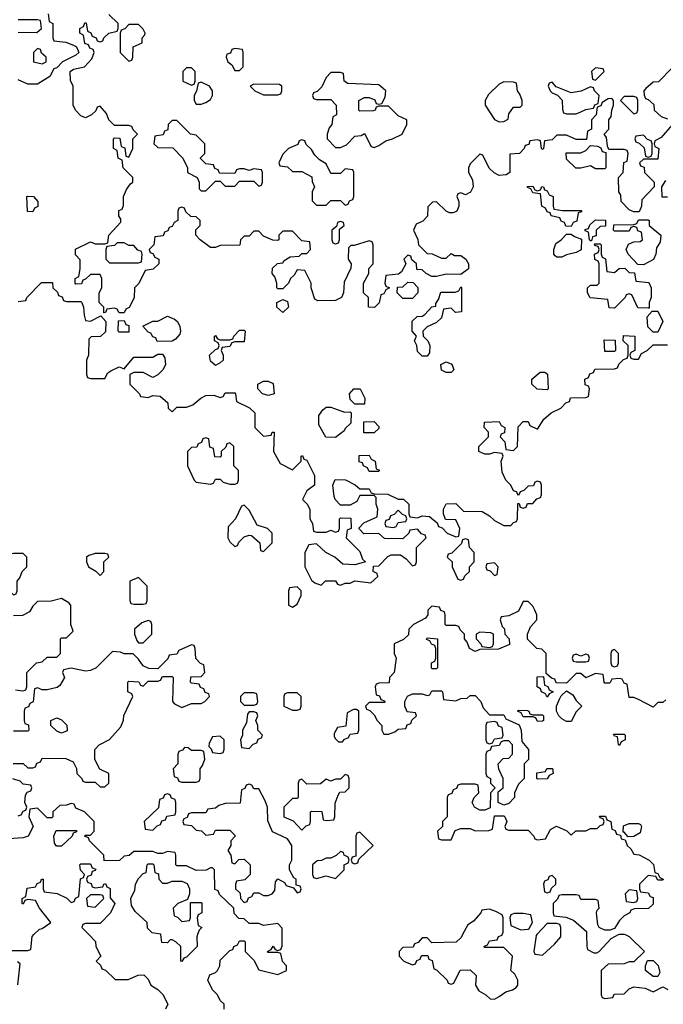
# Model space of a CAD drawing. Header units: inches. Extents: x 2735672 to 2903319, y 894031 to 1029782.
# Tile 83 of 167: x 2792056 to 2794733, y 1019710 to 1023806. Entities that reach past the tile are written whole.
import ezdxf

# ---------------------------------------------------------------- set-up
doc = ezdxf.new("R2010")
doc.units = ezdxf.units.IN
doc.header["$MEASUREMENT"] = 0
doc.layers.add('C7091', color=7, linetype='Continuous')
doc.layers.add('C7092', color=7, linetype='Continuous')

msp = doc.modelspace()

# ---------------------------------------------------------------- linework, layer by layer
at = {"layer": 'C7091', "color": 4, "elevation": 16}
for points in [[(2792010, 1019934), (2792090, 1019934), (2792102, 1019938), (2792107.3, 1019992.7), (2792115, 1020000)], [(2792343.6, 1020000), (2792371.6, 1019971.6), (2792372, 1019950), (2792394, 1019910), (2792374, 1019890), (2792392.7, 1019872.7), (2792398, 1019858), (2792412.7, 1019852.7), (2792452.7, 1019812.7), (2792507.3, 1019812.7), (2792548.4, 1019831.6), (2792572.7, 1019832.7), (2792590, 1019814), (2792602, 1019790), (2792631.1, 1019771.1), (2792651.3, 1019751.3), (2792672, 1019710), (2792662, 1019690)], [(2792795.6, 1020000), (2792792, 1019990), (2792794, 1019950), (2792750, 1019906), (2792738, 1019902), (2792730, 1019888), (2792726, 1019890), (2792726, 1019950), (2792706, 1019970), (2792690, 1019978), (2792682, 1019978), (2792670, 1019966), (2792647.3, 1019967.3), (2792642.3, 1020000)], [(2792906, 1019690), (2792906, 1019710), (2792890, 1019726), (2792878, 1019750), (2792858, 1019770), (2792838, 1019810), (2792847.3, 1019832.7), (2792870, 1019842), (2792878, 1019850), (2792888, 1019870), (2792890, 1019894), (2792930, 1019934), (2792942, 1019938), (2792946, 1019950), (2792962, 1019958), (2792970, 1019974), (2792990, 1019974), (2792994, 1019970), (2792994, 1019930), (2793030, 1019894), (2793050, 1019854), (2793130, 1019834), (2793166, 1019850), (2793166, 1019870), (2793148.4, 1019888.4), (2793142, 1019922), (2793130, 1019926), (2793090, 1019926), (2793086, 1019930), (2793102, 1019938), (2793110, 1019952), (2793118, 1019938), (2793130, 1019934), (2793142, 1019938), (2793147.3, 1019952.7), (2793147.3, 1020000)], [(2793897.8, 1020000), (2793891.6, 1019988.4), (2793871.6, 1019968.4), (2793770, 1019966), (2793750, 1019986), (2793730, 1019986), (2793712.7, 1019967.3), (2793698, 1019962), (2793692.7, 1019947.3), (2793650, 1019946), (2793634, 1019930), (2793634, 1019910), (2793654, 1019890), (2793690, 1019874), (2793702, 1019878), (2793708, 1019892), (2793722, 1019898), (2793727.3, 1019912.7), (2793752.7, 1019912.7), (2793758, 1019898), (2793771.6, 1019891.6), (2793778, 1019858), (2793790, 1019854), (2793834, 1019810), (2793838, 1019798), (2793850, 1019794), (2793862, 1019798), (2793887.3, 1019852.7), (2793930, 1019854), (2793954, 1019830), (2793952, 1019790), (2793965.4, 1019765.4), (2793994, 1019750), (2794012.7, 1019732.7), (2794030, 1019732), (2794050, 1019742), (2794078, 1019762), (2794106, 1019770), (2794120.4, 1019779.6), (2794128, 1019790), (2794128, 1019810), (2794115.3, 1019835.3), (2794098, 1019850), (2794106, 1019910), (2794070, 1019946), (2793990, 1019946), (2793986, 1019950), (2794002, 1019958), (2794010, 1019974), (2794042, 1019978), (2794047.3, 1019992.7), (2794062, 1019998), (2794062.7, 1020000)], [(2794207, 1020000), (2794203.6, 1019996.4), (2794194, 1019930), (2794198, 1019918), (2794230, 1019914), (2794280.4, 1019959.6), (2794306, 1019990), (2794306, 1020000)], [(2794412.9, 1020000), (2794414, 1019950), (2794418, 1019938), (2794443.6, 1019923.6), (2794456.4, 1019923.6), (2794466, 1019930), (2794516.4, 1019983.6), (2794546.3, 1020000)], [(2794574, 1020000), (2794590, 1019992), (2794654, 1019930), (2794610, 1019886), (2794590, 1019886), (2794570, 1019878), (2794503.6, 1019876.4), (2794474, 1019850), (2794474, 1019750), (2794478, 1019738), (2794490, 1019734), (2794522, 1019738), (2794528.4, 1019751.6), (2794570, 1019754), (2794590, 1019774), (2794610, 1019782), (2794656.9, 1019776.9), (2794690, 1019762), (2794730, 1019782), (2794751.1, 1019771.1)], [(2792048.4, 1019791.6), (2792058, 1019878), (2792047.3, 1019887.3)]]:
    msp.add_lwpolyline(points, dxfattribs=at)
msp.add_lwpolyline([(2794690, 1019826), (2794658, 1019850), (2794658, 1019870), (2794667.3, 1019892.7), (2794690, 1019892), (2794711, 1019871), (2794718, 1019842), (2794710, 1019826)], close=True, dxfattribs=at)
at = {"layer": 'C7092', "color": 4, "elevation": 16}
for points in [[(2792174, 1023830), (2792178, 1023798), (2792194, 1023790), (2792194, 1023730), (2792198, 1023718), (2792247.3, 1023712.7), (2792279.6, 1023699.6), (2792292.7, 1023692.7), (2792302, 1023670), (2792290, 1023658), (2792234, 1023630), (2792210, 1023606), (2792198, 1023602), (2792182, 1023570), (2792130, 1023538), (2792090, 1023538), (2792050, 1023555.3)], [(2792050, 1023754), (2792127.3, 1023752.7), (2792146, 1023770), (2792142, 1023802), (2792130, 1023806), (2792050, 1023806)], [(2794770, 1023368), (2794723.6, 1023316.4), (2794698, 1023302), (2794694, 1023290), (2794698, 1023278), (2794714, 1023270), (2794710, 1023226), (2794650, 1023226), (2794634, 1023210), (2794638, 1023198), (2794652.7, 1023192.7), (2794654, 1023170), (2794694, 1023130), (2794694, 1023110), (2794643.6, 1023056.4), (2794642, 1023030), (2794632.7, 1023007.3), (2794610, 1023006), (2794590, 1023015.3), (2794558, 1023050), (2794556.4, 1023076.4), (2794548, 1023090), (2794546, 1023150), (2794566, 1023170), (2794568, 1023212), (2794582, 1023218), (2794586, 1023250), (2794582, 1023262), (2794570, 1023266), (2794506, 1023266), (2794500.4, 1023280.4), (2794496.4, 1023316.4), (2794486, 1023330), (2794506, 1023350), (2794506, 1023390), (2794516.4, 1023403.6), (2794518, 1023430), (2794526, 1023450), (2794526, 1023470), (2794518, 1023478), (2794503.6, 1023476.4), (2794478, 1023462), (2794472.7, 1023447.3), (2794458, 1023442), (2794454, 1023410), (2794434, 1023390), (2794434, 1023350), (2794418, 1023342), (2794412.7, 1023307.3), (2794370, 1023308), (2794330, 1023326), (2794290, 1023326), (2794270, 1023306), (2794238, 1023302), (2794234, 1023270), (2794230, 1023266), (2794226, 1023270), (2794222, 1023302), (2794210, 1023306), (2794178, 1023302), (2794172.7, 1023287.3), (2794158, 1023282), (2794154, 1023270), (2794134, 1023250), (2794094, 1023246), (2794094, 1023170), (2794079.6, 1023160.4), (2794050, 1023158), (2794028.9, 1023168.9), (2794008.7, 1023188.7), (2793982, 1023242), (2793970, 1023246), (2793930, 1023206), (2793922, 1023190), (2793922, 1023170), (2793939.6, 1023139.6), (2793942, 1023110), (2793931.1, 1023088.9), (2793910, 1023078), (2793890, 1023086), (2793878, 1023082), (2793874, 1023070), (2793882, 1023050), (2793882, 1023030), (2793874, 1023010), (2793858, 1023002), (2793843.1, 1023003.1), (2793828.9, 1023008.9), (2793790, 1023048), (2793772.7, 1023047.3), (2793752.7, 1023027.3), (2793752, 1022988), (2793732.7, 1022967.3), (2793704.7, 1022955.3), (2793694, 1022930), (2793711.6, 1022891.6), (2793714, 1022870), (2793750, 1022834), (2793771.6, 1022831.6), (2793810, 1022814), (2793830, 1022814), (2793850, 1022834), (2793864.7, 1022824.7), (2793890, 1022824.7), (2793912, 1022810), (2793922, 1022790), (2793922, 1022770), (2793890, 1022746), (2793830, 1022748), (2793790, 1022738), (2793770, 1022738), (2793746, 1022750), (2793730, 1022766), (2793707.3, 1022767.3), (2793706, 1022790), (2793687.3, 1022807.3), (2793682, 1022822), (2793670, 1022826), (2793654, 1022810), (2793662, 1022790), (2793643.6, 1022756.4), (2793632, 1022748), (2793578, 1022742), (2793574, 1022710), (2793578, 1022698), (2793594, 1022690), (2793578, 1022682), (2793570, 1022666), (2793558, 1022662), (2793551.6, 1022628.4), (2793531.6, 1022608.4), (2793506, 1022610), (2793506, 1022650), (2793486, 1022670), (2793486, 1022710), (2793508, 1022750), (2793508.4, 1022771.6), (2793526, 1022790), (2793526, 1022870), (2793522, 1022882), (2793510, 1022886), (2793447.3, 1022867.3), (2793432.7, 1022867.3), (2793423.6, 1022856.4), (2793422, 1022810), (2793434, 1022790), (2793432.7, 1022772.7), (2793405.4, 1022714.6), (2793402, 1022670), (2793394, 1022650), (2793370, 1022638), (2793296.4, 1022636.4), (2793284, 1022644), (2793268, 1022690), (2793268, 1022710), (2793242, 1022762), (2793210, 1022766), (2793196.9, 1022743.1), (2793182, 1022730), (2793174, 1022710), (2793150, 1022686), (2793130, 1022686), (2793126, 1022690), (2793126, 1022710), (2793116.4, 1022736.4), (2793106, 1022750), (2793107.3, 1022772.7), (2793128.4, 1022791.6), (2793150, 1022794), (2793156.4, 1022803.6), (2793180.4, 1022819.6), (2793218, 1022822), (2793230, 1022834), (2793250, 1022834), (2793266, 1022850), (2793262, 1022882), (2793230, 1022886), (2793190, 1022926), (2793150, 1022926), (2793134, 1022910), (2793134, 1022890), (2793130, 1022888), (2793108.4, 1022888.4), (2793070, 1022906), (2793050, 1022926), (2793030, 1022926), (2793010, 1022906), (2792990, 1022906), (2792974, 1022890), (2792971.6, 1022868.4), (2792890, 1022866), (2792870, 1022858), (2792850, 1022858), (2792806, 1022890), (2792788, 1022910), (2792788.4, 1022931.6), (2792806, 1022950), (2792806, 1022970), (2792790, 1022986), (2792767.3, 1022987.3), (2792747.3, 1023007.3), (2792742, 1023022), (2792730, 1023026), (2792718, 1023022), (2792714, 1023010), (2792714, 1022970), (2792698, 1022962), (2792690, 1022946), (2792678, 1022942), (2792672.7, 1022927.3), (2792658, 1022922), (2792652.7, 1022907.3), (2792618, 1022902), (2792614, 1022870), (2792594, 1022850), (2792598, 1022838), (2792610, 1022834), (2792618, 1022818), (2792634, 1022810), (2792634, 1022790), (2792611.6, 1022768.4), (2792578, 1022762), (2792551.6, 1022708.4), (2792534, 1022690), (2792531.6, 1022648.4), (2792511.6, 1022608.4), (2792498, 1022602), (2792490, 1022586), (2792470, 1022586), (2792462, 1022602), (2792450, 1022606), (2792418, 1022602), (2792412.7, 1022587.3), (2792406, 1022586), (2792406, 1022610), (2792386, 1022630), (2792386, 1022670), (2792398, 1022690), (2792398, 1022730), (2792390, 1022746), (2792350, 1022746), (2792330, 1022726), (2792318, 1022722), (2792312.7, 1022707.3), (2792290, 1022706), (2792286, 1022710), (2792286, 1022730), (2792302, 1022738), (2792308, 1022770), (2792307.3, 1022807.3), (2792288.4, 1022828.4), (2792288.4, 1022851.6), (2792350, 1022882), (2792370, 1022874), (2792410, 1022874), (2792422, 1022878), (2792426, 1022910), (2792476.4, 1022963.6), (2792476.4, 1022976.4), (2792468, 1022990), (2792468.4, 1023011.6), (2792482, 1023018), (2792487.3, 1023032.7), (2792488, 1023070), (2792500.4, 1023099.6), (2792516.4, 1023123.6), (2792526, 1023130), (2792526, 1023150), (2792486, 1023190), (2792482, 1023222), (2792466, 1023230), (2792462, 1023262), (2792446, 1023270), (2792446, 1023310), (2792450, 1023314), (2792472.7, 1023312.7), (2792478, 1023278), (2792492.7, 1023272.7), (2792498, 1023238), (2792510, 1023234), (2792526, 1023270), (2792526, 1023310), (2792546, 1023330), (2792527.3, 1023347.3), (2792522, 1023362), (2792510, 1023366), (2792450, 1023366), (2792426, 1023390), (2792416.4, 1023416.4), (2792390, 1023446), (2792378, 1023442), (2792372.7, 1023427.3), (2792354, 1023410), (2792330, 1023398), (2792310, 1023406), (2792288, 1023430), (2792278, 1023450), (2792278, 1023530), (2792267.3, 1023552.7), (2792266, 1023590), (2792280.4, 1023599.6), (2792326, 1023610), (2792356.4, 1023643.6), (2792366, 1023670), (2792362, 1023682), (2792347.3, 1023687.3), (2792342, 1023702), (2792327.3, 1023707.3), (2792322, 1023742), (2792306, 1023750), (2792306, 1023770), (2792322, 1023778), (2792327.3, 1023792.7), (2792332.7, 1023792.7), (2792338, 1023758), (2792352, 1023752), (2792358, 1023738), (2792374, 1023730), (2792378, 1023718), (2792390, 1023714), (2792402, 1023718), (2792406, 1023730), (2792426, 1023750), (2792462, 1023758), (2792466, 1023770), (2792466, 1023790), (2792427.3, 1023827.3)], [(2794770, 1023606), (2794712.7, 1023547.3), (2794690, 1023546), (2794659.6, 1023520.4), (2794652, 1023510), (2794652.7, 1023492.7), (2794658, 1023478), (2794670, 1023474), (2794692.7, 1023452.7), (2794694, 1023430), (2794723.6, 1023403.6), (2794750, 1023394)], [(2794750, 1023068), (2794728, 1023068), (2794726, 1023110), (2794743.1, 1023136.9)], [(2792050, 1022634), (2792082, 1022638), (2792086, 1022650), (2792147.3, 1022712.7), (2792192.7, 1022712.7), (2792194, 1022690), (2792212.7, 1022672.7), (2792218, 1022658), (2792232.7, 1022652.7), (2792238, 1022638), (2792250, 1022634), (2792310, 1022634), (2792314, 1022630), (2792322, 1022610), (2792323.6, 1022576.4), (2792330, 1022554), (2792350, 1022552), (2792394, 1022574), (2792414, 1022550), (2792412.7, 1022507.3), (2792392, 1022488), (2792352.7, 1022487.3), (2792343.6, 1022476.4), (2792342, 1022410), (2792334, 1022390), (2792334, 1022330), (2792338, 1022318), (2792350, 1022314), (2792410, 1022314), (2792423.1, 1022336.9), (2792434.6, 1022345.4), (2792470, 1022362), (2792490, 1022354), (2792530, 1022402), (2792610, 1022402), (2792630, 1022414), (2792650, 1022414), (2792659.6, 1022399.6), (2792662, 1022370), (2792651.1, 1022348.9), (2792630, 1022328), (2792610, 1022318), (2792570, 1022338), (2792530, 1022338), (2792514, 1022330), (2792514, 1022290), (2792554, 1022250), (2792558, 1022238), (2792590, 1022234), (2792610, 1022242), (2792639.6, 1022239.6), (2792672.7, 1022212.7), (2792674, 1022190), (2792690, 1022174), (2792710, 1022194), (2792750, 1022194), (2792776.4, 1022203.6), (2792808.7, 1022231.3), (2792830, 1022242), (2792863.6, 1022243.6), (2792890, 1022234), (2792902, 1022238), (2792910, 1022254), (2792950, 1022254), (2792954, 1022250), (2792958, 1022218), (2793011.6, 1022191.6), (2793034, 1022170), (2793034, 1022110), (2793070, 1022074), (2793102, 1022078), (2793106, 1022090), (2793114, 1022090), (2793112, 1022010), (2793139.6, 1021959.6), (2793190, 1021934), (2793226, 1021970), (2793226, 1021990), (2793232.7, 1021992.7), (2793238, 1021978), (2793250, 1021974), (2793282, 1021910), (2793282, 1021870), (2793250, 1021846), (2793232, 1021810), (2793252, 1021790), (2793262, 1021770), (2793262, 1021730), (2793274, 1021710), (2793278, 1021678), (2793290, 1021674), (2793330, 1021674), (2793350, 1021682), (2793370, 1021674), (2793382, 1021678), (2793386, 1021690), (2793386, 1021730), (2793390, 1021734), (2793432.7, 1021732.7), (2793434, 1021690), (2793418, 1021682), (2793414, 1021650), (2793470, 1021594), (2793482, 1021562), (2793494, 1021550), (2793450, 1021538), (2793400.4, 1021540.4), (2793366, 1021570), (2793328.9, 1021588.9), (2793290, 1021626), (2793258, 1021622), (2793242, 1021590), (2793242, 1021530), (2793270, 1021474), (2793283.6, 1021463.6), (2793310, 1021454), (2793328.4, 1021471.6), (2793370, 1021472), (2793378, 1021458), (2793390, 1021454), (2793410, 1021462), (2793430, 1021462), (2793450, 1021472), (2793516.4, 1021463.6), (2793546, 1021490), (2793542, 1021502), (2793526, 1021510), (2793527.3, 1021532.7), (2793550, 1021534), (2793587.3, 1021572.7), (2793600.4, 1021579.6), (2793639.6, 1021579.6), (2793663.6, 1021563.6), (2793690, 1021534), (2793702, 1021538), (2793706, 1021550), (2793706, 1021610), (2793746, 1021650), (2793742, 1021662), (2793727.3, 1021667.3), (2793710, 1021686), (2793678, 1021682), (2793674, 1021670), (2793650, 1021646), (2793572.7, 1021647.3), (2793550, 1021668), (2793487.3, 1021667.3), (2793467.3, 1021687.3), (2793467.3, 1021692.7), (2793487.3, 1021712.7), (2793542, 1021738), (2793546, 1021770), (2793538, 1021790), (2793538, 1021818), (2793530, 1021826), (2793470, 1021826), (2793458, 1021802), (2793430, 1021786), (2793390, 1021786), (2793368, 1021810), (2793363.1, 1021823.1), (2793358, 1021870), (2793367.3, 1021892.7), (2793411.6, 1021891.6), (2793451.6, 1021871.6), (2793470, 1021854), (2793510, 1021854), (2793518, 1021838), (2793530, 1021834), (2793587.3, 1021832.7), (2793630, 1021812), (2793651.6, 1021811.6), (2793674, 1021790), (2793674, 1021750), (2793678, 1021738), (2793710, 1021734), (2793730, 1021742), (2793759.6, 1021739.6), (2793792.7, 1021712.7), (2793798, 1021698), (2793812.7, 1021692.7), (2793834, 1021670), (2793870, 1021654), (2793882, 1021658), (2793886, 1021690), (2793870, 1021726), (2793827.3, 1021727.3), (2793818, 1021750), (2793818, 1021770), (2793830, 1021792), (2793870, 1021794), (2793902, 1021762), (2793979.6, 1021759.6), (2794010, 1021742), (2794030, 1021722), (2794070, 1021702), (2794098, 1021702), (2794110, 1021714), (2794122, 1021718), (2794126, 1021730), (2794127.3, 1021792.7), (2794132.7, 1021792.7), (2794138, 1021778), (2794150, 1021774), (2794162, 1021778), (2794167.3, 1021792.7), (2794190, 1021794), (2794207.3, 1021812.7), (2794222, 1021818), (2794226, 1021830), (2794226, 1021870), (2794222, 1021882), (2794210, 1021886), (2794198, 1021882), (2794192.7, 1021867.3), (2794170, 1021866), (2794152.7, 1021847.3), (2794138, 1021842), (2794130, 1021826), (2794122, 1021842), (2794110, 1021846), (2794098, 1021870), (2794078, 1021890), (2794063.1, 1021923.1), (2794058, 1021970), (2794066, 1021990), (2794062, 1022002), (2794030, 1022006), (2794010, 1021998), (2793990, 1021998), (2793966, 1022010), (2793966, 1022030), (2794006, 1022070), (2794006, 1022090), (2793988, 1022110), (2793988.9, 1022131.1), (2794050, 1022134), (2794058, 1022118), (2794074, 1022110), (2794072.7, 1022087.3), (2794058, 1022082), (2794054, 1022070), (2794074, 1022050), (2794078, 1022018), (2794110, 1022014), (2794126, 1022030), (2794128.4, 1022111.6), (2794150, 1022134), (2794170, 1022134), (2794178, 1022118), (2794210, 1022102), (2794236.4, 1022143.6), (2794266, 1022170), (2794306, 1022190), (2794327.3, 1022212.7), (2794342, 1022218), (2794347.3, 1022232.7), (2794410, 1022234), (2794422, 1022238), (2794426, 1022270), (2794422, 1022282), (2794407.3, 1022287.3), (2794406, 1022310), (2794422, 1022318), (2794427.3, 1022332.7), (2794442, 1022338), (2794447.3, 1022352.7), (2794530, 1022354), (2794542, 1022358), (2794547.3, 1022372.7), (2794567.3, 1022392.7), (2794582, 1022398), (2794586, 1022410), (2794586, 1022450), (2794566, 1022470), (2794567.3, 1022492.7), (2794614, 1022490), (2794614, 1022430), (2794598, 1022422), (2794594, 1022410), (2794598, 1022398), (2794610, 1022394), (2794630, 1022394), (2794642, 1022418), (2794666, 1022430), (2794690, 1022454), (2794750, 1022454)], [(2792038, 1021018), (2792070, 1021014), (2792082, 1021018), (2792086, 1021030), (2792086, 1021090), (2792126, 1021130), (2792150, 1021134), (2792170, 1021154), (2792210, 1021154), (2792226, 1021170), (2792226, 1021230), (2792230, 1021234), (2792250, 1021234), (2792278, 1021262), (2792268, 1021290), (2792268, 1021370), (2792260.4, 1021380.4), (2792230, 1021398), (2792187.3, 1021387.3), (2792130, 1021386), (2792110, 1021366), (2792096.9, 1021343.1), (2792067.3, 1021327.3), (2792030, 1021326)], [(2794743.6, 1020976.4), (2794730, 1020966), (2794710, 1020966), (2794690, 1020946), (2794630, 1020978), (2794610, 1020986), (2794590, 1020986), (2794582, 1021042), (2794570, 1021046), (2794562, 1021062), (2794550, 1021066), (2794518, 1021062), (2794510, 1021046), (2794490, 1021046), (2794486, 1021050), (2794482, 1021082), (2794450, 1021086), (2794410, 1021068), (2794390, 1021086), (2794370, 1021086), (2794330, 1021046), (2794287.3, 1021047.3), (2794282, 1021062), (2794267.3, 1021067.3), (2794246, 1021086), (2794246, 1021170), (2794227.3, 1021187.3), (2794206, 1021190), (2794168.4, 1021228.4), (2794168, 1021250), (2794180.4, 1021279.6), (2794206, 1021310), (2794206, 1021330), (2794198, 1021350), (2794190, 1021366), (2794170, 1021386), (2794150, 1021386), (2794130, 1021346), (2794090, 1021326), (2794058, 1021322), (2794054, 1021310), (2794062, 1021282), (2794071.6, 1021271.6), (2794074, 1021250), (2794092, 1021230), (2794092.7, 1021207.3), (2794047.3, 1021187.3), (2793970, 1021186), (2793950, 1021178), (2793926, 1021190), (2793916.4, 1021216.4), (2793906, 1021230), (2793906, 1021250), (2793887.3, 1021267.3), (2793882, 1021282), (2793870, 1021286), (2793830, 1021286), (2793826, 1021290), (2793826, 1021330), (2793822, 1021342), (2793808, 1021348), (2793802, 1021362), (2793770, 1021366), (2793754, 1021350), (2793754, 1021330), (2793743.6, 1021316.4), (2793694, 1021290), (2793674, 1021270), (2793672.7, 1021247.3), (2793652.7, 1021227.3), (2793614, 1021210), (2793614, 1021170), (2793622, 1021150), (2793614, 1021090), (2793594, 1021070), (2793592.7, 1021047.3), (2793550, 1021046), (2793538, 1021042), (2793534, 1021030), (2793538, 1020998), (2793552.7, 1020992.7), (2793558, 1020978), (2793572.7, 1020972.7), (2793574, 1020966), (2793510, 1020966), (2793494, 1020950), (2793498, 1020938), (2793512.7, 1020932.7), (2793530, 1020914), (2793542, 1020890), (2793562, 1020870), (2793562, 1020850), (2793570, 1020834), (2793590, 1020834), (2793616.4, 1020843.6), (2793630, 1020854), (2793662, 1020858), (2793667.3, 1020872.7), (2793682, 1020878), (2793687.3, 1020892.7), (2793706, 1020910), (2793702, 1020922), (2793667.3, 1020927.3), (2793658, 1020950), (2793658, 1020970), (2793668.7, 1020991.3), (2793690, 1021002), (2793730, 1021002), (2793750, 1020994), (2793762, 1020998), (2793770, 1021014), (2793810, 1021014), (2793814, 1021010), (2793818, 1020978), (2793870, 1020972), (2793890, 1020982), (2793916.4, 1020983.6), (2793930, 1020994), (2793950, 1020994), (2793974, 1020970), (2793983.6, 1020943.6), (2794010, 1020914), (2794070, 1020914), (2794078, 1020898), (2794132.7, 1020872.7), (2794142, 1020850), (2794143.6, 1020803.6), (2794172, 1020770), (2794171.6, 1020728.4), (2794154, 1020710), (2794154, 1020650), (2794130, 1020626), (2794114, 1020590), (2794114, 1020570), (2794090, 1020546), (2794070, 1020538), (2794046, 1020550), (2794046, 1020594), (2794066, 1020610), (2794066, 1020650), (2794048.4, 1020688.4), (2794046, 1020710), (2794067.3, 1020732.7), (2794090, 1020734), (2794106, 1020750), (2794106, 1020790), (2794090, 1020806), (2794070, 1020806), (2794058, 1020802), (2794050, 1020786), (2794018, 1020782), (2794012.7, 1020767.3), (2793998, 1020762), (2793994, 1020750), (2793994, 1020670), (2793998, 1020658), (2794014, 1020650), (2794014, 1020630), (2794034, 1020610), (2794014, 1020590), (2794012.7, 1020527.3), (2793990, 1020518), (2793970, 1020518), (2793948, 1020530), (2793938, 1020550), (2793946, 1020570), (2793966, 1020590), (2793962, 1020622), (2793950, 1020626), (2793890, 1020626), (2793878, 1020622), (2793872.7, 1020607.3), (2793858, 1020602), (2793852.7, 1020587.3), (2793838, 1020582), (2793834, 1020570), (2793834, 1020490), (2793814, 1020470), (2793814, 1020450), (2793794, 1020430), (2793798, 1020398), (2793810, 1020394), (2793850, 1020394), (2793867.3, 1020432.7), (2793890, 1020442), (2793930, 1020442), (2793950, 1020432), (2794007.3, 1020432.7), (2794022, 1020438), (2794030, 1020494), (2794070, 1020494), (2794074, 1020490), (2794082, 1020470), (2794074, 1020450), (2794078, 1020438), (2794090, 1020434), (2794170, 1020434), (2794194, 1020410), (2794198, 1020398), (2794210, 1020394), (2794242, 1020398), (2794263.1, 1020436.9), (2794288.9, 1020451.1), (2794331.6, 1020431.6), (2794350, 1020414), (2794368.4, 1020431.6), (2794410, 1020432), (2794430, 1020442), (2794458, 1020442), (2794470, 1020454), (2794482, 1020458), (2794486, 1020470), (2794482, 1020482), (2794470, 1020486), (2794467.3, 1020492.7), (2794492.7, 1020492.7), (2794498, 1020478), (2794514, 1020470), (2794518, 1020438), (2794532.7, 1020432.7), (2794538, 1020418), (2794554, 1020414), (2794558, 1020398), (2794574, 1020394), (2794582, 1020370), (2794596.9, 1020356.9), (2794610, 1020334), (2794631.6, 1020331.6), (2794674, 1020310), (2794691.6, 1020291.6), (2794698, 1020258), (2794710, 1020254), (2794718, 1020238), (2794732, 1020230), (2794730, 1020226), (2794710, 1020226), (2794702, 1020242), (2794670, 1020246), (2794634, 1020210), (2794634, 1020190), (2794638, 1020178), (2794670, 1020174), (2794678, 1020158), (2794690, 1020154), (2794690, 1020126), (2794671.6, 1020108.4), (2794612.7, 1020107.3), (2794598, 1020102), (2794594, 1020090), (2794570, 1020078), (2794550, 1020058), (2794530, 1020026), (2794510, 1020018), (2794490, 1020018), (2794466, 1020030), (2794460.4, 1020040.4), (2794455.3, 1020090), (2794458, 1020102), (2794466, 1020110), (2794462, 1020142), (2794450, 1020146), (2794390, 1020146), (2794382, 1020162), (2794370, 1020166), (2794310, 1020166), (2794298, 1020162), (2794292.7, 1020147.3), (2794274, 1020130), (2794274, 1020090), (2794278, 1020078), (2794327.3, 1020072.7), (2794359.6, 1020059.6), (2794412.7, 1020012.7), (2794412.9, 1020000)], [(2792028.4, 1020711.6), (2792070, 1020712), (2792090, 1020694), (2792110, 1020694), (2792122, 1020698), (2792127.3, 1020712.7), (2792142, 1020718), (2792150, 1020734), (2792247.3, 1020732.7), (2792278, 1020718), (2792291.6, 1020691.6), (2792294, 1020670), (2792314, 1020650), (2792318, 1020638), (2792330, 1020634), (2792370, 1020634), (2792390, 1020614), (2792410, 1020614), (2792426, 1020630), (2792426, 1020670), (2792388.7, 1020688.7), (2792368.4, 1020728.4), (2792368, 1020770), (2792386, 1020790), (2792430, 1020812), (2792476.4, 1020863.6), (2792487.3, 1020892.7), (2792488.4, 1020911.6), (2792526, 1020990), (2792522, 1021002), (2792506, 1021010), (2792506, 1021050), (2792510, 1021054), (2792551.6, 1021051.6), (2792558, 1021038), (2792570, 1021034), (2792590, 1021054), (2792630, 1021054), (2792642, 1021058), (2792650, 1021074), (2792690, 1021074), (2792694, 1021070), (2792692, 1020970), (2792699.6, 1020959.6), (2792730, 1020944.7), (2792770, 1020962), (2792810, 1020962), (2792826, 1020970), (2792846, 1020990), (2792842, 1021002), (2792827.3, 1021007.3), (2792822, 1021022), (2792807.3, 1021027.3), (2792802, 1021042), (2792770, 1021046), (2792766, 1021050), (2792767.3, 1021072.7), (2792810, 1021074), (2792826, 1021090), (2792822, 1021122), (2792807.3, 1021127.3), (2792788.4, 1021148.4), (2792786, 1021190), (2792782, 1021202), (2792770, 1021206), (2792718, 1021182), (2792710, 1021166), (2792678, 1021162), (2792672.7, 1021147.3), (2792630, 1021106), (2792592.7, 1021107.3), (2792570, 1021118), (2792550, 1021146), (2792527.3, 1021167.3), (2792490, 1021168), (2792474.6, 1021174.6), (2792442, 1021178), (2792374, 1021110), (2792350, 1021098), (2792330, 1021095.3), (2792270, 1021108), (2792238, 1021102), (2792234, 1021090), (2792242, 1021070), (2792223.6, 1021036.4), (2792211.6, 1021028.4), (2792170, 1021018), (2792150, 1021018), (2792130, 1021026), (2792118, 1021022), (2792111.6, 1020968.4), (2792098, 1020962), (2792092.7, 1020947.3), (2792078, 1020942), (2792074, 1020930), (2792074, 1020890), (2792078, 1020878), (2792092.7, 1020872.7), (2792094, 1020850), (2792090, 1020846), (2792030, 1020846)], [(2792050, 1020494), (2792062, 1020498), (2792070, 1020514), (2792082, 1020518), (2792086, 1020530), (2792078, 1020550), (2792080.4, 1020579.6), (2792087.3, 1020592.7), (2792102, 1020598), (2792106, 1020610), (2792102, 1020622), (2792070, 1020626), (2792058, 1020638), (2792027.3, 1020647.3)], [(2793147.3, 1020000), (2793147.3, 1020027.3), (2793130, 1020046), (2793070, 1020038), (2793050, 1020046), (2793010, 1020046), (2792990, 1020066), (2792967.3, 1020067.3), (2792947.3, 1020087.3), (2792946, 1020110), (2792887.3, 1020167.3), (2792882, 1020182), (2792867.3, 1020187.3), (2792866, 1020270), (2792858, 1020278), (2792850, 1020278), (2792832, 1020268), (2792790, 1020266), (2792750, 1020286), (2792710, 1020286), (2792706, 1020290), (2792706, 1020330), (2792702, 1020342), (2792670, 1020346), (2792650, 1020338), (2792630, 1020338), (2792610, 1020346), (2792530, 1020346), (2792511.6, 1020328.4), (2792490, 1020326), (2792471.6, 1020308.4), (2792407.3, 1020307.3), (2792406, 1020330), (2792346, 1020390), (2792342, 1020402), (2792326, 1020410), (2792330, 1020414), (2792350, 1020414), (2792366, 1020430), (2792366, 1020470), (2792326, 1020510), (2792290, 1020526), (2792282, 1020542), (2792270, 1020546), (2792250, 1020538), (2792223.6, 1020536.4), (2792194, 1020510), (2792194, 1020490), (2792190, 1020486), (2792170, 1020486), (2792130, 1020526), (2792098, 1020522), (2792094, 1020490), (2792112, 1020450), (2792091, 1020409), (2792070, 1020402), (2792010, 1020398)], [(2792115, 1020000), (2792138, 1020022), (2792150, 1020024.7), (2792186, 1020050), (2792138, 1020110), (2792122, 1020142), (2792090, 1020146), (2792078, 1020142), (2792070, 1020126), (2792066, 1020130), (2792066, 1020150), (2792082, 1020158), (2792087.3, 1020192.7), (2792122, 1020198), (2792128, 1020212), (2792142, 1020218), (2792146, 1020230), (2792154, 1020230), (2792154, 1020190), (2792158, 1020178), (2792211.6, 1020171.6), (2792251.6, 1020151.6), (2792270, 1020134), (2792282, 1020138), (2792288, 1020152), (2792302, 1020158), (2792308.4, 1020231.6), (2792322, 1020238), (2792326, 1020250), (2792308.4, 1020268.4), (2792306, 1020290), (2792310, 1020294), (2792350, 1020294), (2792358, 1020278), (2792372.7, 1020272.7), (2792370, 1020266), (2792358, 1020262), (2792352.7, 1020247.3), (2792338, 1020242), (2792334, 1020230), (2792338, 1020218), (2792352.7, 1020212.7), (2792358, 1020198), (2792370, 1020194), (2792402, 1020198), (2792406, 1020210), (2792412.7, 1020212.7), (2792418, 1020198), (2792431.6, 1020191.6), (2792432.7, 1020152.7), (2792452, 1020130), (2792434, 1020090), (2792390, 1020046), (2792330, 1020046), (2792318, 1020042), (2792314, 1020030), (2792343.6, 1020000)], [(2792642.3, 1020000), (2792642, 1020002), (2792607.3, 1020007.3), (2792587.3, 1020027.3), (2792586, 1020050), (2792536.4, 1020096.4), (2792520.4, 1020120.4), (2792518, 1020150), (2792534.6, 1020185.4), (2792538, 1020210), (2792550, 1020234), (2792570, 1020254), (2792582, 1020258), (2792586, 1020290), (2792590, 1020294), (2792610, 1020294), (2792614, 1020290), (2792618, 1020258), (2792632.7, 1020252.7), (2792634, 1020230), (2792650, 1020214), (2792670, 1020214), (2792690, 1020222), (2792730, 1020222), (2792752.7, 1020212.7), (2792762, 1020190), (2792762, 1020170), (2792754, 1020146), (2792714, 1020130), (2792694, 1020110), (2792698, 1020078), (2792712.7, 1020072.7), (2792730, 1020054), (2792762, 1020058), (2792766, 1020070), (2792766, 1020134), (2792810, 1020134), (2792814, 1020130), (2792814, 1020090), (2792798, 1020082), (2792794, 1020070), (2792798, 1020038), (2792814, 1020030), (2792802, 1020018), (2792795.6, 1020000)], [(2794062.7, 1020000), (2794066, 1020010), (2794066, 1020070), (2794062, 1020082), (2794036.4, 1020096.4), (2794010, 1020106), (2793978, 1020102), (2793974, 1020090), (2793943.6, 1020056.4), (2793919.6, 1020040.4), (2793897.8, 1020000)], [(2794306, 1020000), (2794306, 1020030), (2794302, 1020042), (2794290, 1020046), (2794250, 1020046), (2794207, 1020000)], [(2794546.3, 1020000), (2794550, 1020002), (2794570, 1020002), (2794574, 1020000)]]:
    msp.add_lwpolyline(points, dxfattribs=at)
for points in [[(2792550, 1023786), (2792510, 1023786), (2792492.7, 1023767.3), (2792478, 1023762), (2792474, 1023750), (2792474, 1023670), (2792510, 1023634), (2792522, 1023638), (2792526, 1023650), (2792527.3, 1023692.7), (2792566, 1023710), (2792566, 1023730), (2792576.4, 1023743.6), (2792578, 1023750), (2792570, 1023766)], [(2792130, 1023686), (2792114, 1023670), (2792114, 1023630), (2792150, 1023622), (2792166, 1023630), (2792166, 1023650), (2792147.3, 1023667.3), (2792142, 1023682)], [(2792950, 1023686), (2792938, 1023682), (2792932.7, 1023667.3), (2792918, 1023662), (2792914, 1023650), (2792922, 1023630), (2792938, 1023618), (2792950, 1023594), (2792970, 1023594), (2792986, 1023610), (2792986, 1023670), (2792982, 1023682)], [(2792770, 1023606), (2792750, 1023606), (2792734, 1023590), (2792734, 1023550), (2792770, 1023534), (2792782, 1023538), (2792786, 1023550), (2792786, 1023590)], [(2794450, 1023606), (2794434, 1023590), (2794438, 1023558), (2794450, 1023554), (2794486, 1023590), (2794482, 1023602)], [(2793390, 1023586), (2793350, 1023586), (2793330, 1023566), (2793312.7, 1023527.3), (2793292.7, 1023507.3), (2793278, 1023502), (2793274, 1023490), (2793278, 1023478), (2793290, 1023474), (2793350, 1023474), (2793372, 1023450), (2793374, 1023410), (2793358, 1023402), (2793354, 1023370), (2793343.6, 1023356.4), (2793334, 1023330), (2793334, 1023310), (2793370, 1023274), (2793390, 1023274), (2793414.6, 1023285.4), (2793450, 1023322), (2793476.4, 1023323.6), (2793490, 1023332), (2793518, 1023278), (2793530, 1023274), (2793550, 1023282), (2793578, 1023302), (2793606, 1023310), (2793646, 1023330), (2793666, 1023370), (2793666, 1023390), (2793630, 1023406), (2793590, 1023446), (2793550, 1023446), (2793538, 1023442), (2793534, 1023430), (2793527.3, 1023427.3), (2793470, 1023426), (2793466, 1023430), (2793466, 1023470), (2793490, 1023482), (2793510, 1023482), (2793532.7, 1023472.7), (2793538, 1023458), (2793550, 1023454), (2793562, 1023458), (2793576.4, 1023483.6), (2793578, 1023510), (2793550, 1023535.3), (2793420.4, 1023540.4), (2793406, 1023550), (2793402, 1023582)], [(2792810, 1023546), (2792798, 1023542), (2792791.6, 1023508.4), (2792782, 1023490), (2792782, 1023470), (2792790, 1023454), (2792810, 1023454), (2792830, 1023462), (2792850, 1023474), (2792858, 1023490), (2792858, 1023510), (2792846, 1023530)], [(2793030, 1023538), (2793014, 1023530), (2793034, 1023510), (2793070, 1023494), (2793130, 1023494), (2793142, 1023498), (2793146, 1023510), (2793146, 1023530), (2793136.4, 1023536.4)], [(2794070, 1023548), (2794050, 1023538), (2794005.4, 1023494.6), (2793992, 1023470), (2793992, 1023450), (2794030, 1023391.3), (2794050, 1023381), (2794070, 1023382), (2794088, 1023392), (2794090, 1023414), (2794110, 1023442), (2794138, 1023442), (2794146, 1023450), (2794146, 1023470), (2794136.4, 1023496.4), (2794126, 1023510), (2794122, 1023542), (2794110, 1023546)], [(2794270, 1023546), (2794258, 1023542), (2794254, 1023530), (2794262, 1023510), (2794270, 1023502), (2794292.7, 1023492.7), (2794311.6, 1023471.6), (2794312.7, 1023432.7), (2794318, 1023418), (2794330, 1023414), (2794370, 1023414), (2794390, 1023422), (2794410, 1023432), (2794442, 1023438), (2794448, 1023452), (2794462, 1023458), (2794466, 1023490), (2794446, 1023510), (2794442, 1023522), (2794430, 1023526), (2794391.1, 1023508.9), (2794350, 1023502), (2794287.3, 1023527.3)], [(2794610, 1023486), (2794570, 1023486), (2794554, 1023470), (2794610, 1023414), (2794622, 1023418), (2794626, 1023430), (2794626, 1023470), (2794622, 1023482)], [(2792710, 1023386), (2792690, 1023386), (2792674, 1023370), (2792672.7, 1023347.3), (2792658, 1023342), (2792652.7, 1023327.3), (2792618, 1023322), (2792614, 1023290), (2792630, 1023274), (2792692.7, 1023272.7), (2792734, 1023230), (2792754, 1023190), (2792754, 1023170), (2792794, 1023150), (2792802, 1023130), (2792802, 1023102), (2792810, 1023094), (2792830, 1023094), (2792870, 1023134), (2792890, 1023134), (2792910, 1023114), (2792950, 1023114), (2792970, 1023134), (2793030, 1023134), (2793050, 1023114), (2793062, 1023118), (2793066, 1023130), (2793066, 1023170), (2793062, 1023182), (2793030, 1023186), (2793010, 1023178), (2792990, 1023186), (2792970, 1023186), (2792958, 1023182), (2792950, 1023166), (2792887.3, 1023167.3), (2792882, 1023182), (2792867.3, 1023187.3), (2792862, 1023202), (2792830, 1023206), (2792808.4, 1023228.4), (2792808.4, 1023231.6), (2792826, 1023250), (2792826, 1023290), (2792790, 1023326), (2792766, 1023330)], [(2793230, 1023306), (2793218, 1023302), (2793212.7, 1023287.3), (2793174, 1023270), (2793150, 1023246), (2793134, 1023210), (2793138, 1023198), (2793170, 1023194), (2793190, 1023174), (2793230, 1023174), (2793271.6, 1023151.6), (2793272.7, 1023132.7), (2793282, 1023110), (2793272, 1023090), (2793272.7, 1023052.7), (2793290, 1023034), (2793330, 1023034), (2793350, 1023054), (2793390, 1023054), (2793410, 1023034), (2793422, 1023038), (2793427.3, 1023052.7), (2793442, 1023058), (2793446, 1023070), (2793446, 1023170), (2793442, 1023182), (2793410, 1023186), (2793390, 1023166), (2793350, 1023166), (2793330, 1023206), (2793303.1, 1023223.1), (2793283.1, 1023243.1), (2793270, 1023266), (2793247.3, 1023287.3), (2793242, 1023302)], [(2794650, 1023326), (2794618, 1023322), (2794614, 1023310), (2794618, 1023298), (2794632.7, 1023292.7), (2794652.7, 1023272.7), (2794658, 1023238), (2794670, 1023234), (2794682, 1023238), (2794686, 1023250), (2794686, 1023290), (2794682, 1023302), (2794667.3, 1023307.3)], [(2794450, 1023186), (2794430, 1023198), (2794390, 1023188), (2794368.4, 1023188.4), (2794330, 1023226), (2794328.4, 1023251.6), (2794390, 1023252), (2794410, 1023262), (2794430, 1023282), (2794459.6, 1023279.6), (2794472.7, 1023272.7), (2794478, 1023258), (2794494, 1023254), (2794494, 1023190), (2794490, 1023186)], [(2794210, 1023094), (2794222, 1023098), (2794228, 1023112), (2794234, 1023110), (2794238, 1023098), (2794250, 1023094), (2794258, 1023078), (2794274, 1023070), (2794274, 1023030), (2794278, 1023018), (2794312.7, 1023012.7), (2794392.7, 1023012.7), (2794392.7, 1023007.3), (2794378, 1023002), (2794372.7, 1022967.3), (2794358, 1022962), (2794350, 1022946), (2794327.3, 1022947.3), (2794322, 1022962), (2794308, 1022968), (2794302, 1022982), (2794266, 1022990), (2794262, 1023002), (2794250, 1023006), (2794242, 1023022), (2794228, 1023030), (2794222, 1023082), (2794190, 1023086), (2794182, 1023102), (2794167.3, 1023107.3), (2794167.3, 1023112.7), (2794190, 1023114), (2794198, 1023098)], [(2792110, 1023006), (2792088, 1023008), (2792086, 1023070), (2792090, 1023072), (2792114, 1023070), (2792132, 1023050), (2792131.6, 1023028.4), (2792118, 1023022)], [(2793390, 1022966), (2793378, 1022962), (2793374, 1022946), (2793354, 1022930), (2793354, 1022890), (2793358, 1022878), (2793370, 1022874), (2793382, 1022878), (2793386, 1022890), (2793386, 1022934), (2793406, 1022950), (2793402, 1022962)], [(2794430, 1022886), (2794426, 1022890), (2794422, 1022922), (2794407.3, 1022927.3), (2794407.3, 1022932.7), (2794422, 1022938), (2794427.3, 1022952.7), (2794450, 1022974), (2794492.7, 1022972.7), (2794492.7, 1022947.3), (2794470, 1022946), (2794454, 1022930), (2794452.7, 1022907.3), (2794438, 1022902), (2794434, 1022886)], [(2794650, 1022786), (2794627.3, 1022787.3), (2794586, 1022830), (2794578, 1022850), (2794587.3, 1022872.7), (2794610, 1022882), (2794636.4, 1022883.6), (2794646, 1022890), (2794642, 1022922), (2794627.3, 1022927.3), (2794622, 1022942), (2794610, 1022946), (2794598, 1022942), (2794590, 1022926), (2794530, 1022926), (2794526, 1022930), (2794527.3, 1022952.7), (2794610, 1022954), (2794622, 1022958), (2794630, 1022974), (2794670, 1022974), (2794674, 1022970), (2794674, 1022950), (2794722, 1022910), (2794719.6, 1022880.4), (2794703.6, 1022856.4), (2794702, 1022830), (2794691.6, 1022808.4)], [(2794290, 1022818), (2794283.1, 1022823.1), (2794278, 1022830), (2794278, 1022850), (2794285.2, 1022874.8), (2794308, 1022890), (2794330, 1022914), (2794350, 1022914), (2794363.6, 1022903.6), (2794392.7, 1022892.7), (2794391.3, 1022848.7), (2794370, 1022838), (2794330, 1022828), (2794310, 1022818)], [(2792490, 1022878), (2792462, 1022878), (2792450, 1022866), (2792418, 1022862), (2792414, 1022850), (2792414, 1022810), (2792430, 1022794), (2792550, 1022794), (2792562, 1022798), (2792566, 1022830), (2792562, 1022842), (2792547.3, 1022847.3), (2792530, 1022866), (2792510, 1022866)], [(2794530, 1022754), (2794548.4, 1022771.6), (2794572, 1022772), (2794590, 1022754), (2794612.7, 1022752.7), (2794618, 1022718), (2794672.7, 1022712.7), (2794682, 1022690), (2794682, 1022650), (2794674, 1022630), (2794674, 1022606), (2794670, 1022606), (2794627.3, 1022607.3), (2794602, 1022662), (2794590, 1022666), (2794578, 1022662), (2794574, 1022650), (2794530, 1022606), (2794507.3, 1022607.3), (2794502, 1022642), (2794428.7, 1022648.7), (2794418, 1022670), (2794418, 1022690), (2794430, 1022702), (2794458, 1022702), (2794466, 1022710), (2794466, 1022790), (2794462, 1022802), (2794448.4, 1022808.4), (2794446, 1022830), (2794462, 1022838), (2794466, 1022850), (2794462, 1022862), (2794447.3, 1022867.3), (2794446, 1022874), (2794470, 1022874), (2794474, 1022870), (2794474, 1022830), (2794478, 1022818), (2794491.6, 1022811.6), (2794498, 1022758)], [(2793650, 1022646), (2793626, 1022670), (2793627.3, 1022692.7), (2793650, 1022694), (2793670, 1022714), (2793692.7, 1022712.7), (2793711.6, 1022691.6), (2793712, 1022670), (2793690, 1022646)], [(2793868.4, 1022588.4), (2793850, 1022606), (2793818, 1022602), (2793810, 1022566), (2793790, 1022546), (2793750, 1022528), (2793732, 1022510), (2793734, 1022490), (2793754, 1022470), (2793762, 1022450), (2793759.6, 1022420.4), (2793750, 1022406), (2793730, 1022406), (2793710, 1022426), (2793708, 1022450), (2793698, 1022470), (2793706, 1022490), (2793688, 1022510), (2793688.4, 1022551.6), (2793708.4, 1022571.6), (2793730, 1022572), (2793740.4, 1022579.6), (2793770, 1022612), (2793786, 1022614), (2793786, 1022626), (2793798, 1022642), (2793807.3, 1022672.7), (2793867.3, 1022672.7), (2793882, 1022678), (2793890, 1022694), (2793894, 1022690), (2793894, 1022590)], [(2793150, 1022588), (2793126, 1022610), (2793126, 1022630), (2793150, 1022642), (2793170, 1022634), (2793174, 1022610)], [(2792627.3, 1022467.3), (2792622, 1022482), (2792610, 1022486), (2792602, 1022502), (2792590, 1022506), (2792568.7, 1022531.3), (2792610, 1022552), (2792630, 1022552), (2792670, 1022572), (2792699.8, 1022559.8), (2792712, 1022550), (2792722, 1022530), (2792724.7, 1022510), (2792722, 1022498), (2792703.6, 1022476.4), (2792690, 1022468)], [(2794690, 1022506), (2794668.4, 1022528.4), (2794666, 1022570), (2794686, 1022594), (2794710, 1022594), (2794731.1, 1022551.1), (2794710, 1022506)], [(2792470, 1022506), (2792466, 1022510), (2792467.3, 1022552.7), (2792490, 1022554), (2792498, 1022538), (2792510, 1022534), (2792510, 1022506)], [(2792870, 1022368), (2792850, 1022386), (2792846, 1022410), (2792870, 1022434), (2792882, 1022438), (2792886, 1022450), (2792882, 1022462), (2792866, 1022470), (2792866, 1022490), (2792870, 1022492), (2792878, 1022478), (2792890, 1022474), (2792930, 1022474), (2792942, 1022478), (2792946, 1022490), (2792970, 1022514), (2792990, 1022514), (2792994, 1022510), (2792990, 1022466), (2792950, 1022466), (2792938, 1022462), (2792930, 1022446), (2792898, 1022442), (2792894, 1022430), (2792902, 1022410), (2792902, 1022390), (2792890, 1022378)], [(2794490, 1022426), (2794486, 1022474), (2794532.7, 1022472.7), (2794534, 1022430), (2794530, 1022426)], [(2793830, 1022338), (2793810, 1022348), (2793808, 1022372), (2793830, 1022382), (2793852.7, 1022372.7), (2793862, 1022350), (2793850, 1022338)], [(2794250, 1022266), (2794208.4, 1022268.4), (2794186, 1022290), (2794186, 1022310), (2794220.4, 1022339.6), (2794239.6, 1022339.6), (2794251.6, 1022331.6), (2794254, 1022270)], [(2793090, 1022242), (2793066, 1022250), (2793046, 1022270), (2793046, 1022290), (2793070, 1022302), (2793090, 1022302), (2793110, 1022292), (2793114, 1022250), (2793110, 1022248)], [(2793450, 1022206), (2793430, 1022226), (2793428, 1022250), (2793446, 1022270), (2793472, 1022270), (2793491.6, 1022231.6), (2793490, 1022206)], [(2793407.3, 1022172.7), (2793430, 1022174), (2793434, 1022170), (2793432.7, 1022127.3), (2793410, 1022106), (2793404.7, 1022095.3), (2793370, 1022068), (2793328.9, 1022068.9), (2793300.4, 1022120.4), (2793300.4, 1022159.6), (2793316.4, 1022183.6), (2793330, 1022194), (2793350, 1022194)], [(2793487.3, 1022087.3), (2793487.3, 1022132.7), (2793530, 1022134), (2793550, 1022114), (2793550, 1022106), (2793530, 1022088)], [(2792830, 1022066), (2792818, 1022062), (2792812.7, 1022047.3), (2792798, 1022042), (2792792.7, 1022027.3), (2792770, 1022026), (2792754, 1022010), (2792754, 1021950), (2792782, 1021890), (2792790, 1021882), (2792850, 1021874), (2792862, 1021878), (2792870, 1021894), (2792890, 1021894), (2792902, 1021882), (2792930, 1021874), (2792950, 1021874), (2792962, 1021878), (2792966, 1021890), (2792966, 1021930), (2792946, 1021950), (2792946, 1022030), (2792930, 1022046), (2792918, 1022042), (2792912.7, 1022027.3), (2792894, 1022010), (2792894, 1021990), (2792890, 1021986), (2792867.3, 1021987.3), (2792862, 1022022), (2792847.3, 1022027.3), (2792842, 1022062)], [(2793510, 1021926), (2793502, 1021942), (2793486, 1021950), (2793482, 1021962), (2793467.3, 1021967.3), (2793467.3, 1021992.7), (2793510, 1021994), (2793518, 1021978), (2793534, 1021970), (2793538, 1021938), (2793552, 1021932), (2793550, 1021926)], [(2792990, 1021786), (2792978, 1021782), (2792954, 1021730), (2792923.6, 1021696.4), (2792922, 1021650), (2792930, 1021634), (2792950, 1021614), (2792962, 1021618), (2792967.3, 1021632.7), (2792990, 1021654), (2793010, 1021662), (2793019.6, 1021659.6), (2793054, 1021630), (2793058, 1021598), (2793070, 1021594), (2793106, 1021630), (2793106, 1021670), (2793086, 1021690), (2793043.1, 1021703.1), (2793010, 1021766)], [(2793630, 1021766), (2793612.7, 1021747.3), (2793598, 1021742), (2793592.7, 1021727.3), (2793578, 1021722), (2793574, 1021710), (2793578, 1021698), (2793610, 1021694), (2793622, 1021698), (2793630, 1021714), (2793662, 1021718), (2793666, 1021730), (2793662, 1021742), (2793647.3, 1021747.3)], [(2793910, 1021646), (2793898, 1021642), (2793892.7, 1021627.3), (2793852.7, 1021587.3), (2793838, 1021582), (2793834, 1021570), (2793854, 1021550), (2793854, 1021530), (2793878, 1021478), (2793890, 1021474), (2793902, 1021478), (2793907.3, 1021492.7), (2793926, 1021510), (2793926, 1021530), (2793946, 1021550), (2793946, 1021590), (2793926, 1021610), (2793922, 1021642)], [(2792070, 1021586), (2792030, 1021586), (2792018, 1021582), (2792012, 1021528), (2791983.6, 1021496.4), (2791974, 1021470), (2791974, 1021450), (2791992.7, 1021432.7), (2792012, 1021432), (2792030, 1021414), (2792042, 1021418), (2792046, 1021430), (2792046, 1021470), (2792056.4, 1021483.6), (2792066, 1021510), (2792086, 1021530), (2792086, 1021570)], [(2792410, 1021586), (2792370, 1021586), (2792343.6, 1021576.4), (2792334, 1021570), (2792334, 1021550), (2792342, 1021530), (2792372, 1021512), (2792390, 1021494), (2792406, 1021510), (2792406, 1021550), (2792426, 1021570), (2792422, 1021582)], [(2794030, 1021546), (2793998, 1021542), (2793994, 1021530), (2793998, 1021518), (2794012.7, 1021512.7), (2794030, 1021494), (2794042, 1021498), (2794046, 1021530)], [(2792550, 1021486), (2792514, 1021470), (2792514, 1021390), (2792518, 1021378), (2792530, 1021374), (2792570, 1021374), (2792582, 1021378), (2792586, 1021390), (2792586, 1021450)], [(2793210, 1021446), (2793178, 1021442), (2793174, 1021430), (2793174, 1021370), (2793190, 1021362), (2793210, 1021374), (2793226, 1021410), (2793226, 1021430)], [(2792590, 1021306), (2792563.6, 1021296.4), (2792534, 1021270), (2792534, 1021250), (2792543.6, 1021223.6), (2792550, 1021214), (2792570, 1021214), (2792606, 1021250), (2792606, 1021290), (2792602, 1021302)], [(2793970, 1021258), (2793954, 1021250), (2793954, 1021230), (2793974, 1021210), (2793978, 1021198), (2794010, 1021194), (2794022, 1021198), (2794026, 1021210), (2794026, 1021250), (2794015.3, 1021255.3)], [(2793770, 1021106), (2793768, 1021110), (2793768, 1021130), (2793782, 1021138), (2793786, 1021150), (2793786, 1021190), (2793782, 1021202), (2793768, 1021208), (2793762, 1021222), (2793747.3, 1021227.3), (2793750, 1021234), (2793794, 1021230), (2793794, 1021110), (2793790, 1021106)], [(2794530, 1021186), (2794518, 1021182), (2794514, 1021170), (2794514, 1021130), (2794518, 1021118), (2794530, 1021114), (2794542, 1021118), (2794546, 1021130), (2794546, 1021170)], [(2794410, 1021166), (2794390, 1021158), (2794370, 1021166), (2794358, 1021162), (2794354, 1021150), (2794358, 1021138), (2794370, 1021134), (2794410, 1021134), (2794422, 1021138), (2794426, 1021150), (2794422, 1021162)], [(2794250, 1020988), (2794242, 1021002), (2794226, 1021010), (2794222, 1021022), (2794208, 1021030), (2794208.4, 1021071.6), (2794234, 1021074), (2794238, 1021038), (2794252.7, 1021032.7), (2794258, 1021018), (2794274, 1021010), (2794258, 1021002)], [(2794330, 1020886), (2794310, 1020898), (2794298, 1020910), (2794288, 1020930), (2794288, 1020950), (2794300.4, 1020979.6), (2794307.3, 1020992.7), (2794330, 1021014), (2794356.9, 1020996.9), (2794370, 1020974), (2794394, 1020950), (2794370, 1020926), (2794350, 1020886)], [(2793030, 1021006), (2792990, 1021006), (2792974, 1020990), (2792974, 1020970), (2792990, 1020954), (2793030, 1020954), (2793042, 1020958), (2793046, 1020970), (2793042, 1021002)], [(2793210, 1021006), (2793170, 1021006), (2793158, 1021002), (2793154, 1020990), (2793154, 1020950), (2793190, 1020934), (2793210, 1020934), (2793222, 1020938), (2793226, 1020950), (2793226, 1020990)], [(2793456.4, 1020936.4), (2793443.6, 1020936.4), (2793418, 1020922), (2793412.7, 1020867.3), (2793378, 1020862), (2793363.6, 1020836.4), (2793363.6, 1020823.6), (2793370, 1020814), (2793382, 1020802), (2793390, 1020802), (2793398, 1020802), (2793407.3, 1020812.7), (2793422, 1020818), (2793430, 1020834), (2793462, 1020838), (2793466, 1020850), (2793466, 1020930)], [(2794190, 1020914), (2794230, 1020914), (2794234, 1020910), (2794234, 1020890), (2794230, 1020888), (2794210, 1020886), (2794202, 1020902), (2794190, 1020906), (2794150, 1020906), (2794142, 1020922), (2794126, 1020930), (2794130, 1020934), (2794167.3, 1020932.7), (2794174, 1020930), (2794178, 1020918)], [(2792230, 1020838), (2792210, 1020846), (2792186, 1020870), (2792186, 1020890), (2792210, 1020902), (2792230, 1020894), (2792251.6, 1020871.6), (2792254, 1020850), (2792250, 1020846)], [(2793030, 1020926), (2793010, 1020926), (2793003.6, 1020916.4), (2792999.6, 1020880.4), (2792982, 1020850), (2792982, 1020830), (2792974, 1020810), (2792978, 1020778), (2793010, 1020774), (2793027.3, 1020792.7), (2793042, 1020798), (2793047.3, 1020812.7), (2793062, 1020818), (2793066, 1020830), (2793046, 1020850), (2793046, 1020870), (2793038, 1020890), (2793046, 1020910), (2793042, 1020922)], [(2794030, 1020886), (2793998, 1020882), (2793994, 1020870), (2793994, 1020810), (2793998, 1020798), (2794010, 1020794), (2794022, 1020798), (2794030, 1020814), (2794062, 1020818), (2794066, 1020830), (2794062, 1020862), (2794047.3, 1020867.3), (2794042, 1020882)], [(2792890, 1020826), (2792858, 1020822), (2792843.6, 1020796.4), (2792842, 1020782), (2792852.7, 1020772.7), (2792858, 1020758), (2792890, 1020754), (2792902, 1020758), (2792906, 1020770), (2792906, 1020810)], [(2794550, 1020786), (2794546, 1020790), (2794542, 1020822), (2794530, 1020826), (2794526, 1020834), (2794570, 1020834), (2794574, 1020830), (2794574, 1020810), (2794558, 1020802)], [(2792742, 1020778), (2792732.7, 1020767.3), (2792718, 1020762), (2792714, 1020750), (2792714, 1020710), (2792694, 1020690), (2792698, 1020658), (2792712.7, 1020652.7), (2792718, 1020638), (2792730, 1020634), (2792790, 1020634), (2792802, 1020638), (2792806, 1020650), (2792806, 1020690), (2792816.4, 1020703.6), (2792826, 1020730), (2792822, 1020762), (2792810, 1020766), (2792770, 1020766), (2792756.4, 1020776.4)], [(2794210, 1020646), (2794206, 1020650), (2794207.3, 1020672.7), (2794242, 1020678), (2794248.4, 1020691.6), (2794271.6, 1020691.6), (2794274, 1020670), (2794258, 1020662), (2794250, 1020648)], [(2793410, 1020666), (2793390, 1020646), (2793370, 1020646), (2793350, 1020638), (2793330, 1020646), (2793307.3, 1020627.3), (2793250, 1020626), (2793230, 1020646), (2793218, 1020642), (2793214, 1020630), (2793214, 1020570), (2793210, 1020566), (2793190, 1020566), (2793154, 1020530), (2793154, 1020490), (2793192.7, 1020472.7), (2793230, 1020434), (2793247.3, 1020452.7), (2793262, 1020458), (2793266, 1020470), (2793266, 1020510), (2793270, 1020514), (2793312.7, 1020512.7), (2793318, 1020478), (2793330, 1020474), (2793362, 1020478), (2793366, 1020490), (2793367.3, 1020547.3), (2793380.4, 1020579.6), (2793387.3, 1020592.7), (2793410, 1020594), (2793426, 1020610), (2793426, 1020650), (2793422, 1020662)], [(2793010, 1020626), (2792998, 1020622), (2792992.7, 1020607.3), (2792978, 1020602), (2792972.7, 1020547.3), (2792910, 1020546), (2792883.6, 1020536.4), (2792870, 1020526), (2792838, 1020522), (2792830, 1020506), (2792770, 1020506), (2792758, 1020502), (2792752.7, 1020487.3), (2792738, 1020482), (2792734, 1020470), (2792738, 1020458), (2792770, 1020454), (2792790, 1020434), (2792811.6, 1020431.6), (2792830, 1020414), (2792862, 1020418), (2792870, 1020434), (2792930, 1020434), (2792950, 1020414), (2792952, 1020410), (2792934, 1020390), (2792934, 1020370), (2792922, 1020350), (2792934, 1020330), (2792938, 1020298), (2792950, 1020294), (2792967.3, 1020312.7), (2792990, 1020314), (2793014, 1020290), (2793014, 1020250), (2792992.7, 1020227.3), (2792958, 1020222), (2792954, 1020210), (2792954, 1020190), (2792972.7, 1020172.7), (2792974, 1020150), (2792990, 1020134), (2793002, 1020138), (2793007.3, 1020152.7), (2793022, 1020158), (2793030, 1020174), (2793050, 1020174), (2793070, 1020162), (2793090, 1020162), (2793106, 1020170), (2793116.4, 1020183.6), (2793120.4, 1020219.6), (2793130, 1020232), (2793156.9, 1020216.9), (2793164.7, 1020204.7), (2793194, 1020194), (2793210, 1020174), (2793222, 1020178), (2793226, 1020190), (2793222, 1020202), (2793206, 1020206), (2793206, 1020230), (2793196.4, 1020236.4), (2793178, 1020270), (2793178, 1020290), (2793188, 1020310), (2793188, 1020370), (2793170, 1020398), (2793107.3, 1020427.3), (2793087.3, 1020472.7), (2793086, 1020530), (2793076.4, 1020556.4), (2793050, 1020606), (2793030, 1020606), (2793022, 1020622)], [(2792670, 1020586), (2792658, 1020582), (2792652.7, 1020567.3), (2792638, 1020562), (2792632.7, 1020527.3), (2792574, 1020470), (2792578, 1020438), (2792610, 1020434), (2792627.3, 1020452.7), (2792642, 1020458), (2792647.3, 1020472.7), (2792662, 1020478), (2792667.3, 1020492.7), (2792702, 1020498), (2792706, 1020510), (2792706, 1020550), (2792702, 1020562), (2792687.3, 1020567.3), (2792682, 1020582)], [(2794586, 1020406), (2794570, 1020426), (2794566, 1020426), (2794567.3, 1020452.7), (2794590, 1020462), (2794630, 1020462), (2794638, 1020458), (2794642, 1020450), (2794636, 1020424), (2794610, 1020408)], [(2792230, 1020368), (2792208.4, 1020368.4), (2792200.4, 1020380.4), (2792198, 1020410), (2792207.3, 1020432.7), (2792292.7, 1020432.7), (2792292.7, 1020427.3), (2792278, 1020422), (2792274, 1020410)], [(2793470, 1020426), (2793458, 1020422), (2793454, 1020410), (2793454, 1020326), (2793438, 1020322), (2793434, 1020310), (2793438, 1020298), (2793450, 1020294), (2793462, 1020298), (2793466, 1020314), (2793526, 1020370)], [(2793390, 1020346), (2793371.6, 1020328.4), (2793350, 1020318), (2793330, 1020318), (2793311.6, 1020308.4), (2793292.7, 1020307.3), (2793274, 1020290), (2793274, 1020250), (2793278, 1020238), (2793290, 1020234), (2793330, 1020244.7), (2793370, 1020234), (2793406, 1020270), (2793406, 1020290), (2793422, 1020298), (2793426, 1020310), (2793422, 1020322), (2793406, 1020330), (2793402, 1020342)], [(2794270, 1020246), (2794258, 1020242), (2794252.7, 1020227.3), (2794238, 1020222), (2794234, 1020210), (2794238, 1020178), (2794250, 1020174), (2794262, 1020178), (2794267.3, 1020192.7), (2794286, 1020210), (2794286, 1020230)], [(2792390, 1020166), (2792350, 1020166), (2792334, 1020150), (2792338, 1020118), (2792370, 1020114), (2792406, 1020150), (2792402, 1020162)], [(2794590, 1020186), (2794574, 1020170), (2794578, 1020138), (2794610, 1020134), (2794622, 1020138), (2794626, 1020150), (2794622, 1020182)], [(2794150, 1020088), (2794112.7, 1020087.3), (2794098, 1020082), (2794094, 1020070), (2794098, 1020038), (2794139.6, 1020019.6), (2794170, 1020022), (2794175.3, 1020024.7), (2794188, 1020050), (2794182, 1020082)]]:
    msp.add_lwpolyline(points, close=True, dxfattribs=at)

doc.saveas('drawing.dxf')
